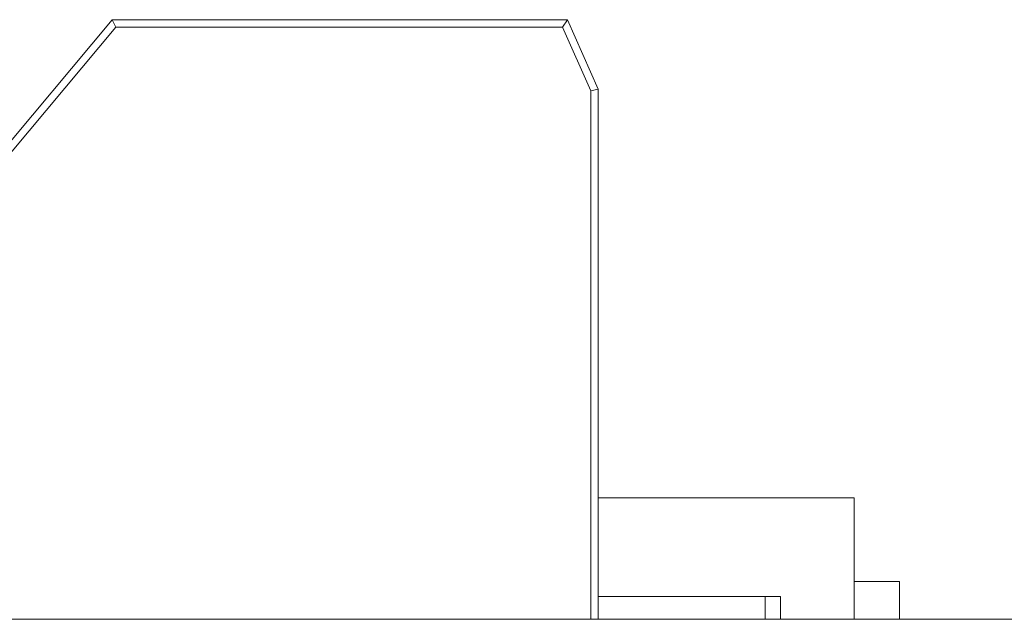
# Model space of a CAD drawing. Header units: inches. Extents: x -36 to 647, y 177 to 609.
# Tile 68 of 256: x 46.86 to 53.35, y 458.07 to 462.02. Entities that reach past the tile are written whole.
import ezdxf

# ---------------------------------------------------------------- set-up
doc = ezdxf.new("R2010")
doc.units = ezdxf.units.IN
doc.header["$MEASUREMENT"] = 0
doc.layers.add('1', color=7, linetype='Continuous')

# ---------------------------------------------------------------- blocks, each defined once
blk = doc.blocks.new('block 2245')
at = {"layer": '1', "color": 155, "lineweight": 18, "true_color": 0x4c7299}
blk.add_lwpolyline([(50.6733, 458.8689), (52.3587, 458.8689)], dxfattribs=at)
blk = doc.blocks.new('block 2246')
at = {"layer": '1', "color": 155, "lineweight": 18, "true_color": 0x4c7299}
blk.add_lwpolyline([(52.6587, 458.3189), (52.3587, 458.3189)], dxfattribs=at)
blk = doc.blocks.new('block 2267')
at = {"layer": '1', "color": 155, "lineweight": 18, "true_color": 0x4c7299}
blk.add_lwpolyline([(152.954, 458.0689), (21.3896, 458.0689)], dxfattribs=at)
blk = doc.blocks.new('block 2278')
at = {"layer": '1', "color": 155, "lineweight": 18, "true_color": 0x4c7299}
blk.add_lwpolyline([(51.8733, 458.2189), (51.7733, 458.2189)], dxfattribs=at)
blk = doc.blocks.new('block 2294')
at = {"layer": '1', "color": 155, "lineweight": 18, "true_color": 0x4c7299}
blk.add_lwpolyline([(51.7733, 458.2189), (50.6733, 458.2189)], dxfattribs=at)
blk = doc.blocks.new('block 2301')
at = {"layer": '1', "color": 155, "lineweight": 13, "true_color": 0x4c7299}
blk.add_lwpolyline([(47.4937, 461.9689), (46.6966, 461.0189)], dxfattribs=at)
blk = doc.blocks.new('block 2303')
at = {"layer": '1', "color": 155, "lineweight": 18, "true_color": 0x4c7299}
blk.add_lwpolyline([(46.6733, 461.0689), (47.4704, 462.0189)], dxfattribs=at)
blk = doc.blocks.new('block 2304')
at = {"layer": '1', "color": 155, "lineweight": 18, "true_color": 0x4c7299}
blk.add_lwpolyline([(47.4937, 461.9689), (47.4704, 462.0189)], dxfattribs=at)
blk = doc.blocks.new('block 2305')
at = {"layer": '1', "color": 155, "lineweight": 13, "true_color": 0x4c7299}
blk.add_lwpolyline([(50.4379, 461.9689), (47.4937, 461.9689)], dxfattribs=at)
blk = doc.blocks.new('block 2306')
at = {"layer": '1', "color": 155, "lineweight": 18, "true_color": 0x4c7299}
blk.add_lwpolyline([(47.4704, 462.0189), (50.4704, 462.0189)], dxfattribs=at)
blk = doc.blocks.new('block 2307')
at = {"layer": '1', "color": 155, "lineweight": 18, "true_color": 0x4c7299}
blk.add_lwpolyline([(50.4379, 461.9689), (50.4704, 462.0189)], dxfattribs=at)
blk = doc.blocks.new('block 2315')
at = {"layer": '1', "color": 155, "lineweight": 18, "true_color": 0x4c7299}
blk.add_lwpolyline([(50.4704, 462.0189), (50.6733, 461.5619)], dxfattribs=at)
blk = doc.blocks.new('block 2317')
at = {"layer": '1', "color": 155, "lineweight": 13, "true_color": 0x4c7299}
blk.add_lwpolyline([(50.6233, 461.5513), (50.4379, 461.9689)], dxfattribs=at)
blk = doc.blocks.new('block 2318')
at = {"layer": '1', "color": 155, "lineweight": 18, "true_color": 0x4c7299}
blk.add_lwpolyline([(50.6233, 461.5513), (50.6733, 461.5619)], dxfattribs=at)
blk = doc.blocks.new('block 2533')
at = {"layer": '1', "color": 155, "lineweight": 18, "true_color": 0x4c7299}
blk.add_lwpolyline([(52.3587, 458.8689), (52.3587, 458.0689)], dxfattribs=at)
blk = doc.blocks.new('block 2534')
at = {"layer": '1', "color": 155, "lineweight": 18, "true_color": 0x4c7299}
blk.add_lwpolyline([(52.6587, 458.3189), (52.6587, 458.0689)], dxfattribs=at)
blk = doc.blocks.new('block 2638')
at = {"layer": '1', "color": 155, "lineweight": 18, "true_color": 0x4c7299}
blk.add_lwpolyline([(51.8733, 458.2189), (51.8733, 458.0689)], dxfattribs=at)
blk = doc.blocks.new('block 2639')
at = {"layer": '1', "color": 155, "lineweight": 13, "true_color": 0x4c7299}
blk.add_lwpolyline([(51.7733, 458.0689), (51.7733, 458.2189)], dxfattribs=at)
blk = doc.blocks.new('block 2649')
at = {"layer": '1', "color": 155, "lineweight": 18, "true_color": 0x4c7299}
blk.add_lwpolyline([(50.6733, 461.5619), (50.6733, 458.0689)], dxfattribs=at)
blk = doc.blocks.new('block 2650')
at = {"layer": '1', "color": 155, "lineweight": 13, "true_color": 0x4c7299}
blk.add_lwpolyline([(50.6233, 458.0689), (50.6233, 461.5513)], dxfattribs=at)
blk = doc.blocks.new('block 2794')
at = {"layer": '1', "color": 18, "lineweight": 13, "true_color": 0x4c0000}
blk.add_lwpolyline([(152.954, 458.0689), (21.3896, 458.0689)], dxfattribs=at)
blk = doc.blocks.new('block 2814')
at = {"layer": '1', "color": 18, "lineweight": 13, "true_color": 0x4c0000}
blk.add_lwpolyline([(52.4401, 458.0689), (49.3798, 458.0689)], dxfattribs=at)
blk = doc.blocks.new('block 2818')
at = {"layer": '1', "color": 18, "lineweight": 13, "true_color": 0x4c0000}
blk.add_lwpolyline([(52.4401, 458.0689), (49.3798, 458.0689)], dxfattribs=at)
blk = doc.blocks.new('block 2830')
at = {"layer": '1', "color": 18, "lineweight": 13, "true_color": 0x4c0000}
blk.add_lwpolyline([(152.954, 458.0689), (21.3896, 458.0689)], dxfattribs=at)
blk = doc.blocks.new('block 2949')
at = {"layer": '1', "color": 18, "lineweight": 13, "true_color": 0x4c0000}
blk.add_lwpolyline([(10.0509, 458.0689), (141.6153, 458.0689)], dxfattribs=at)
blk = doc.blocks.new('block 2950')
at = {"layer": '1', "color": 18, "lineweight": 13, "true_color": 0x4c0000}
blk.add_lwpolyline([(10.0509, 458.0689), (141.6153, 458.0689)], dxfattribs=at)
blk = doc.blocks.new('block 3042')
at = {"layer": '1', "color": 18, "lineweight": 13, "true_color": 0x4c0000}
blk.add_lwpolyline([(52.4401, 458.0689), (49.3798, 458.0689)], dxfattribs=at)
blk = doc.blocks.new('block 3043')
at = {"layer": '1', "color": 18, "lineweight": 13, "true_color": 0x4c0000}
blk.add_lwpolyline([(52.4401, 458.0689), (49.3798, 458.0689)], dxfattribs=at)
blk = doc.blocks.new('block 7542')
at = {"layer": '1', "color": 18, "lineweight": 13, "true_color": 0x4c0000}
blk.add_open_spline([(277.6797, 458.0689), (277.6797, 458.0689), (202.8704, 458.0689), (202.8704, 458.0689), (202.8704, 458.0689), (165.4658, 458.0689), (165.4658, 458.0689), (165.4658, 458.0689), (160.7902, 458.0689), (160.7902, 458.0689), (160.7902, 458.0689), (158.4524, 458.0689), (158.4524, 458.0689), (158.4524, 458.0689), (157.2662, 458.0689), (157.2662, 458.0689), (157.2662, 458.0689), (153.2884, 458.0689), (153.2884, 458.0689), (153.2884, 458.0689), (152.2514, 458.0689), (152.2514, 458.0689), (152.2514, 458.0689), (149.9136, 458.0689), (149.9136, 458.0689), (149.9136, 458.0689), (131.2113, 458.0689), (131.2113, 458.0689), (131.2113, 458.0689), (56.402, 458.0689), (56.402, 458.0689), (56.402, 458.0689), (37.6997, 458.0689), (37.6997, 458.0689), (37.6997, 458.0689), (28.3485, 458.0689), (28.3485, 458.0689), (28.3485, 458.0689), (23.673, 458.0689), (23.673, 458.0689), (23.673, 458.0689), (21.3896, 458.0689), (21.3896, 458.0689), (21.3896, 458.0689), (20.5239, 458.0689), (20.5239, 458.0689), (20.5239, 458.0689), (5.6337, 458.0689), (5.6337, 458.0689), (5.6337, 458.0689), (4.2572, 458.0689), (4.2572, 458.0689), (4.2572, 458.0689), (1.9195, 458.0689), (1.9195, 458.0689), (1.9195, 458.0689), (-2.7561, 458.0689), (-2.7561, 458.0689), (-2.7561, 458.0689), (-12.1073, 458.0689), (-12.1073, 458.0689), (-12.1073, 458.0689), (-14.3267, 458.0689), (-14.3267, 458.0689), (-14.3267, 458.0689), (-13.5047, 458.0689), (-13.5047, 458.0689), (-13.5047, 458.0689), (-11.167, 458.0689), (-11.167, 458.0689), (-11.167, 458.0689), (-6.4914, 458.0689), (-6.4914, 458.0689), (-6.4914, 458.0689), (2.8598, 458.0689), (2.8598, 458.0689), (2.8598, 458.0689), (9.9828, 458.0689), (9.9828, 458.0689), (9.9828, 458.0689), (11.3987, 458.0689), (11.3987, 458.0689), (11.3987, 458.0689), (13.7365, 458.0689), (13.7365, 458.0689), (13.7365, 458.0689), (18.4121, 458.0689), (18.4121, 458.0689), (18.4121, 458.0689), (37.1144, 458.0689), (37.1144, 458.0689), (37.1144, 458.0689), (111.9237, 458.0689), (111.9237, 458.0689), (111.9237, 458.0689), (130.626, 458.0689), (130.626, 458.0689), (130.626, 458.0689), (139.9772, 458.0689), (139.9772, 458.0689), (139.9772, 458.0689), (143.0499, 458.0689), (143.0499, 458.0689), (143.0499, 458.0689), (145.3437, 458.0689), (145.3437, 458.0689), (145.3437, 458.0689), (146.1784, 458.0689), (146.1784, 458.0689), (146.1784, 458.0689), (183.583, 458.0689), (183.583, 458.0689), (183.583, 458.0689), (258.3923, 458.0689), (258.3923, 458.0689), (258.3923, 458.0689), (289.4917, 458.0689), (289.4917, 458.0689), (289.4917, 458.0689), (326.8964, 458.0689), (326.8964, 458.0689), (326.8964, 458.0689), (364.301, 458.0689), (364.301, 458.0689), (364.301, 458.0689), (383.0033, 458.0689), (383.0033, 458.0689), (383.0033, 458.0689), (387.6789, 458.0689), (387.6789, 458.0689), (387.6789, 458.0689), (390.0167, 458.0689), (390.0167, 458.0689), (390.0167, 458.0689), (391.2325, 458.0689), (391.2325, 458.0689), (391.2325, 458.0689), (395.2018, 458.0689), (395.2018, 458.0689), (395.2018, 458.0689), (396.2149, 458.0689), (396.2149, 458.0689), (396.2149, 458.0689), (398.5527, 458.0689), (398.5527, 458.0689), (398.5527, 458.0689), (473.3619, 458.0689), (473.3619, 458.0689), (473.3619, 458.0689), (510.7666, 458.0689), (510.7666, 458.0689), (510.7666, 458.0689), (520.1177, 458.0689), (520.1177, 458.0689), (520.1177, 458.0689), (524.7933, 458.0689), (524.7933, 458.0689), (524.7933, 458.0689), (527.1311, 458.0689), (527.1311, 458.0689), (527.1311, 458.0689), (527.9528, 458.0689), (527.9528, 458.0689), (527.9528, 458.0689), (535.6701, 458.0689), (535.6701, 458.0689), (535.6701, 458.0689), (545.0212, 458.0689), (545.0212, 458.0689), (545.0212, 458.0689), (545.6185, 458.0689), (545.6185, 458.0689), (545.6185, 458.0689), (536.2673, 458.0689), (536.2673, 458.0689), (536.2673, 458.0689), (531.6311, 458.0689), (531.6311, 458.0689), (531.6311, 458.0689), (530.7777, 458.0689), (530.7777, 458.0689), (530.7777, 458.0689), (528.4683, 458.0689), (528.4683, 458.0689), (528.4683, 458.0689), (525.3906, 458.0689), (525.3906, 458.0689), (525.3906, 458.0689), (520.715, 458.0689), (520.715, 458.0689), (520.715, 458.0689), (519.7844, 458.0689), (519.7844, 458.0689), (519.7844, 458.0689), (517.5884, 458.0689), (517.5884, 458.0689), (517.5884, 458.0689), (514.5138, 458.0689), (514.5138, 458.0689), (514.5138, 458.0689), (495.8115, 458.0689), (495.8115, 458.0689), (495.8115, 458.0689), (421.0023, 458.0689), (421.0023, 458.0689), (421.0023, 458.0689), (411.6511, 458.0689), (411.6511, 458.0689), (411.6511, 458.0689), (406.9755, 458.0689), (406.9755, 458.0689), (406.9755, 458.0689), (406.1388, 458.0689), (406.1388, 458.0689), (406.1388, 458.0689), (403.8462, 458.0689), (403.8462, 458.0689), (403.8462, 458.0689), (400.7729, 458.0689), (400.7729, 458.0689), (400.7729, 458.0689), (396.0974, 458.0689), (396.0974, 458.0689), (396.0974, 458.0689), (386.7462, 458.0689), (386.7462, 458.0689), (386.7462, 458.0689), (349.3416, 458.0689), (349.3416, 458.0689), (349.3416, 458.0689), (311.9369, 458.0689), (311.9369, 458.0689), (311.9369, 458.0689), (293.2346, 458.0689), (293.2346, 458.0689), (293.2346, 458.0689), (283.8835, 458.0689), (283.8835, 458.0689), (283.8835, 458.0689), (280.8066, 458.0689), (280.8066, 458.0689), (280.8066, 458.0689), (278.5024, 458.0689), (278.5024, 458.0689), (278.5024, 458.0689), (277.6797, 458.0689), (277.6797, 458.0689)], degree=3, knots=[0, 0, 0, 0, 1, 1, 1, 2, 2, 2, 3, 3, 3, 4, 4, 4, 5, 5, 5, 6, 6, 6, 7, 7, 7, 8, 8, 8, 9, 9, 9, 10, 10, 10, 11, 11, 11, 12, 12, 12, 13, 13, 13, 14, 14, 14, 15, 15, 15, 16, 16, 16, 17, 17, 17, 18, 18, 18, 19, 19, 19, 20, 20, 20, 21, 21, 21, 22, 22, 22, 23, 23, 23, 24, 24, 24, 25, 25, 25, 26, 26, 26, 27, 27, 27, 28, 28, 28, 29, 29, 29, 30, 30, 30, 31, 31, 31, 32, 32, 32, 33, 33, 33, 34, 34, 34, 35, 35, 35, 36, 36, 36, 37, 37, 37, 38, 38, 38, 39, 39, 39, 40, 40, 40, 41, 41, 41, 42, 42, 42, 43, 43, 43, 44, 44, 44, 45, 45, 45, 46, 46, 46, 47, 47, 47, 48, 48, 48, 49, 49, 49, 50, 50, 50, 51, 51, 51, 52, 52, 52, 53, 53, 53, 54, 54, 54, 55, 55, 55, 56, 56, 56, 57, 57, 57, 58, 58, 58, 59, 59, 59, 60, 60, 60, 61, 61, 61, 62, 62, 62, 63, 63, 63, 64, 64, 64, 65, 65, 65, 66, 66, 66, 67, 67, 67, 68, 68, 68, 69, 69, 69, 70, 70, 70, 71, 71, 71, 72, 72, 72, 73, 73, 73, 74, 74, 74, 75, 75, 75, 76, 76, 76, 77, 77, 77, 78, 78, 78, 79, 79, 79, 80, 80, 80, 81, 81, 81, 82, 82, 82, 82], dxfattribs=at)
blk = doc.blocks.new('block 7618')
at = {"layer": '1', "color": 18, "lineweight": 13, "true_color": 0x4c0000}
blk.add_open_spline([(52.7401, 458.0689), (52.5633, 458.0689), (52.3866, 458.0689), (52.2099, 458.0689), (52.1741, 458.0689), (52.1384, 458.0689), (52.1027, 458.0689), (51.195, 458.0689), (50.2874, 458.0689), (49.3798, 458.0689), (49.2832, 458.0689), (49.1866, 458.0689), (49.0901, 458.0689), (49.1866, 458.0689), (49.2832, 458.0689), (49.3798, 458.0689), (50.2874, 458.0689), (51.195, 458.0689), (52.1027, 458.0689), (52.1384, 458.0689), (52.1741, 458.0689), (52.2099, 458.0689), (52.3866, 458.0689), (52.5633, 458.0689), (52.7401, 458.0689), (52.5401, 458.0689), (52.3401, 458.0689), (52.1401, 458.0689), (52.3401, 458.0689), (52.5401, 458.0689), (52.7401, 458.0689)], degree=3, knots=[0, 0, 0, 0, 1, 1, 1, 2, 2, 2, 3, 3, 3, 4, 4, 4, 5, 5, 5, 6, 6, 6, 7, 7, 7, 8, 8, 8, 9, 9, 9, 10, 10, 10, 10], dxfattribs=at)
blk = doc.blocks.new('block 7696')
at = {"layer": '1', "color": 18, "lineweight": 13, "true_color": 0x4c0000}
blk.add_open_spline([(48.3005, 458.0689), (48.397, 458.0689), (48.4935, 458.0689), (48.5901, 458.0689), (48.4935, 458.0689), (48.397, 458.0689), (48.3005, 458.0689), (48.0595, 458.0689), (47.8185, 458.0689), (47.5775, 458.0689), (47.5418, 458.0689), (47.5061, 458.0689), (47.4704, 458.0689), (47.2936, 458.0689), (47.1168, 458.0689), (46.9401, 458.0689), (47.1401, 458.0689), (47.3401, 458.0689), (47.5401, 458.0689), (47.3401, 458.0689), (47.1401, 458.0689), (46.9401, 458.0689), (47.1168, 458.0689), (47.2936, 458.0689), (47.4704, 458.0689), (47.5061, 458.0689), (47.5418, 458.0689), (47.5775, 458.0689), (47.8185, 458.0689), (48.0595, 458.0689), (48.3005, 458.0689)], degree=3, knots=[0, 0, 0, 0, 1, 1, 1, 2, 2, 2, 3, 3, 3, 4, 4, 4, 5, 5, 5, 6, 6, 6, 7, 7, 7, 8, 8, 8, 9, 9, 9, 10, 10, 10, 10], dxfattribs=at)
blk = doc.blocks.new('block 7746')
at = {"layer": '1', "color": 18, "lineweight": 13, "true_color": 0x4c0000}
blk.add_open_spline([(52.7401, 458.0689), (52.5633, 458.0689), (52.3866, 458.0689), (52.2099, 458.0689), (52.1741, 458.0689), (52.1384, 458.0689), (52.1027, 458.0689), (51.195, 458.0689), (50.2874, 458.0689), (49.3798, 458.0689), (49.2832, 458.0689), (49.1866, 458.0689), (49.0901, 458.0689), (49.1866, 458.0689), (49.2832, 458.0689), (49.3798, 458.0689), (50.2874, 458.0689), (51.195, 458.0689), (52.1027, 458.0689), (52.1384, 458.0689), (52.1741, 458.0689), (52.2099, 458.0689), (52.3866, 458.0689), (52.5633, 458.0689), (52.7401, 458.0689), (52.5401, 458.0689), (52.3401, 458.0689), (52.1401, 458.0689), (52.3401, 458.0689), (52.5401, 458.0689), (52.7401, 458.0689)], degree=3, knots=[0, 0, 0, 0, 1, 1, 1, 2, 2, 2, 3, 3, 3, 4, 4, 4, 5, 5, 5, 6, 6, 6, 7, 7, 7, 8, 8, 8, 9, 9, 9, 10, 10, 10, 10], dxfattribs=at)
blk = doc.blocks.new('block 7756')
at = {"layer": '1', "color": 18, "lineweight": 13, "true_color": 0x4c0000}
blk.add_open_spline([(48.3005, 458.0689), (48.397, 458.0689), (48.4935, 458.0689), (48.5901, 458.0689), (48.4935, 458.0689), (48.397, 458.0689), (48.3005, 458.0689), (48.0595, 458.0689), (47.8185, 458.0689), (47.5775, 458.0689), (47.5418, 458.0689), (47.5061, 458.0689), (47.4704, 458.0689), (47.2936, 458.0689), (47.1168, 458.0689), (46.9401, 458.0689), (47.1401, 458.0689), (47.3401, 458.0689), (47.5401, 458.0689), (47.3401, 458.0689), (47.1401, 458.0689), (46.9401, 458.0689), (47.1168, 458.0689), (47.2936, 458.0689), (47.4704, 458.0689), (47.5061, 458.0689), (47.5418, 458.0689), (47.5775, 458.0689), (47.8185, 458.0689), (48.0595, 458.0689), (48.3005, 458.0689)], degree=3, knots=[0, 0, 0, 0, 1, 1, 1, 2, 2, 2, 3, 3, 3, 4, 4, 4, 5, 5, 5, 6, 6, 6, 7, 7, 7, 8, 8, 8, 9, 9, 9, 10, 10, 10, 10], dxfattribs=at)
blk = doc.blocks.new('block 7778')
at = {"layer": '1', "color": 18, "lineweight": 13, "true_color": 0x4c0000}
blk.add_open_spline([(48.3005, 458.0689), (48.397, 458.0689), (48.4935, 458.0689), (48.5901, 458.0689), (48.4935, 458.0689), (48.397, 458.0689), (48.3005, 458.0689), (48.0595, 458.0689), (47.8185, 458.0689), (47.5775, 458.0689), (47.5418, 458.0689), (47.5061, 458.0689), (47.4704, 458.0689), (47.2936, 458.0689), (47.1168, 458.0689), (46.9401, 458.0689), (47.1401, 458.0689), (47.3401, 458.0689), (47.5401, 458.0689), (47.3401, 458.0689), (47.1401, 458.0689), (46.9401, 458.0689), (47.1168, 458.0689), (47.2936, 458.0689), (47.4704, 458.0689), (47.5061, 458.0689), (47.5418, 458.0689), (47.5775, 458.0689), (47.8185, 458.0689), (48.0595, 458.0689), (48.3005, 458.0689)], degree=3, knots=[0, 0, 0, 0, 1, 1, 1, 2, 2, 2, 3, 3, 3, 4, 4, 4, 5, 5, 5, 6, 6, 6, 7, 7, 7, 8, 8, 8, 9, 9, 9, 10, 10, 10, 10], dxfattribs=at)
blk = doc.blocks.new('block 7801')
at = {"layer": '1', "color": 18, "lineweight": 13, "true_color": 0x4c0000}
blk.add_open_spline([(52.7401, 458.0689), (52.5633, 458.0689), (52.3866, 458.0689), (52.2099, 458.0689), (52.1741, 458.0689), (52.1384, 458.0689), (52.1027, 458.0689), (51.195, 458.0689), (50.2874, 458.0689), (49.3798, 458.0689), (49.2832, 458.0689), (49.1866, 458.0689), (49.0901, 458.0689), (49.1866, 458.0689), (49.2832, 458.0689), (49.3798, 458.0689), (50.2874, 458.0689), (51.195, 458.0689), (52.1027, 458.0689), (52.1384, 458.0689), (52.1741, 458.0689), (52.2099, 458.0689), (52.3866, 458.0689), (52.5633, 458.0689), (52.7401, 458.0689), (52.5401, 458.0689), (52.3401, 458.0689), (52.1401, 458.0689), (52.3401, 458.0689), (52.5401, 458.0689), (52.7401, 458.0689)], degree=3, knots=[0, 0, 0, 0, 1, 1, 1, 2, 2, 2, 3, 3, 3, 4, 4, 4, 5, 5, 5, 6, 6, 6, 7, 7, 7, 8, 8, 8, 9, 9, 9, 10, 10, 10, 10], dxfattribs=at)
blk = doc.blocks.new('block 7815')
at = {"layer": '1', "color": 18, "lineweight": 13, "true_color": 0x4c0000}
blk.add_open_spline([(48.3005, 458.0689), (48.397, 458.0689), (48.4935, 458.0689), (48.5901, 458.0689), (48.4935, 458.0689), (48.397, 458.0689), (48.3005, 458.0689), (48.0595, 458.0689), (47.8185, 458.0689), (47.5775, 458.0689), (47.5418, 458.0689), (47.5061, 458.0689), (47.4704, 458.0689), (47.2936, 458.0689), (47.1168, 458.0689), (46.9401, 458.0689), (47.1401, 458.0689), (47.3401, 458.0689), (47.5401, 458.0689), (47.3401, 458.0689), (47.1401, 458.0689), (46.9401, 458.0689), (47.1168, 458.0689), (47.2936, 458.0689), (47.4704, 458.0689), (47.5061, 458.0689), (47.5418, 458.0689), (47.5775, 458.0689), (47.8185, 458.0689), (48.0595, 458.0689), (48.3005, 458.0689)], degree=3, knots=[0, 0, 0, 0, 1, 1, 1, 2, 2, 2, 3, 3, 3, 4, 4, 4, 5, 5, 5, 6, 6, 6, 7, 7, 7, 8, 8, 8, 9, 9, 9, 10, 10, 10, 10], dxfattribs=at)
blk = doc.blocks.new('block 7921')
at = {"layer": '1', "color": 18, "lineweight": 13, "true_color": 0x4c0000}
blk.add_open_spline([(52.7401, 458.0689), (52.5633, 458.0689), (52.3866, 458.0689), (52.2099, 458.0689), (52.1741, 458.0689), (52.1384, 458.0689), (52.1027, 458.0689), (51.195, 458.0689), (50.2874, 458.0689), (49.3798, 458.0689), (49.2832, 458.0689), (49.1866, 458.0689), (49.0901, 458.0689), (49.1866, 458.0689), (49.2832, 458.0689), (49.3798, 458.0689), (50.2874, 458.0689), (51.195, 458.0689), (52.1027, 458.0689), (52.1384, 458.0689), (52.1741, 458.0689), (52.2099, 458.0689), (52.3866, 458.0689), (52.5633, 458.0689), (52.7401, 458.0689), (52.5401, 458.0689), (52.3401, 458.0689), (52.1401, 458.0689), (52.3401, 458.0689), (52.5401, 458.0689), (52.7401, 458.0689)], degree=3, knots=[0, 0, 0, 0, 1, 1, 1, 2, 2, 2, 3, 3, 3, 4, 4, 4, 5, 5, 5, 6, 6, 6, 7, 7, 7, 8, 8, 8, 9, 9, 9, 10, 10, 10, 10], dxfattribs=at)
blk = doc.blocks.new('block 7926')
at = {"layer": '1', "color": 18, "lineweight": 13, "true_color": 0x4c0000}
blk.add_open_spline([(277.6797, 458.0689), (277.6797, 458.0689), (202.8704, 458.0689), (202.8704, 458.0689), (202.8704, 458.0689), (165.4658, 458.0689), (165.4658, 458.0689), (165.4658, 458.0689), (160.7902, 458.0689), (160.7902, 458.0689), (160.7902, 458.0689), (158.4524, 458.0689), (158.4524, 458.0689), (158.4524, 458.0689), (157.2662, 458.0689), (157.2662, 458.0689), (157.2662, 458.0689), (153.2884, 458.0689), (153.2884, 458.0689), (153.2884, 458.0689), (152.2514, 458.0689), (152.2514, 458.0689), (152.2514, 458.0689), (149.9136, 458.0689), (149.9136, 458.0689), (149.9136, 458.0689), (131.2113, 458.0689), (131.2113, 458.0689), (131.2113, 458.0689), (56.402, 458.0689), (56.402, 458.0689), (56.402, 458.0689), (37.6997, 458.0689), (37.6997, 458.0689), (37.6997, 458.0689), (28.3485, 458.0689), (28.3485, 458.0689), (28.3485, 458.0689), (23.673, 458.0689), (23.673, 458.0689), (23.673, 458.0689), (21.3896, 458.0689), (21.3896, 458.0689), (21.3896, 458.0689), (20.5239, 458.0689), (20.5239, 458.0689), (20.5239, 458.0689), (5.6337, 458.0689), (5.6337, 458.0689), (5.6337, 458.0689), (4.2572, 458.0689), (4.2572, 458.0689), (4.2572, 458.0689), (1.9195, 458.0689), (1.9195, 458.0689), (1.9195, 458.0689), (-2.7561, 458.0689), (-2.7561, 458.0689), (-2.7561, 458.0689), (-12.1073, 458.0689), (-12.1073, 458.0689), (-12.1073, 458.0689), (-14.3267, 458.0689), (-14.3267, 458.0689), (-14.3267, 458.0689), (-13.5047, 458.0689), (-13.5047, 458.0689), (-13.5047, 458.0689), (-11.167, 458.0689), (-11.167, 458.0689), (-11.167, 458.0689), (-6.4914, 458.0689), (-6.4914, 458.0689), (-6.4914, 458.0689), (2.8598, 458.0689), (2.8598, 458.0689), (2.8598, 458.0689), (9.9828, 458.0689), (9.9828, 458.0689), (9.9828, 458.0689), (11.3987, 458.0689), (11.3987, 458.0689), (11.3987, 458.0689), (13.7365, 458.0689), (13.7365, 458.0689), (13.7365, 458.0689), (18.4121, 458.0689), (18.4121, 458.0689), (18.4121, 458.0689), (37.1144, 458.0689), (37.1144, 458.0689), (37.1144, 458.0689), (111.9237, 458.0689), (111.9237, 458.0689), (111.9237, 458.0689), (130.626, 458.0689), (130.626, 458.0689), (130.626, 458.0689), (139.9772, 458.0689), (139.9772, 458.0689), (139.9772, 458.0689), (143.0499, 458.0689), (143.0499, 458.0689), (143.0499, 458.0689), (145.3437, 458.0689), (145.3437, 458.0689), (145.3437, 458.0689), (146.1784, 458.0689), (146.1784, 458.0689), (146.1784, 458.0689), (183.583, 458.0689), (183.583, 458.0689), (183.583, 458.0689), (258.3923, 458.0689), (258.3923, 458.0689), (258.3923, 458.0689), (289.4917, 458.0689), (289.4917, 458.0689), (289.4917, 458.0689), (326.8964, 458.0689), (326.8964, 458.0689), (326.8964, 458.0689), (364.301, 458.0689), (364.301, 458.0689), (364.301, 458.0689), (383.0033, 458.0689), (383.0033, 458.0689), (383.0033, 458.0689), (387.6789, 458.0689), (387.6789, 458.0689), (387.6789, 458.0689), (390.0167, 458.0689), (390.0167, 458.0689), (390.0167, 458.0689), (391.2325, 458.0689), (391.2325, 458.0689), (391.2325, 458.0689), (395.2018, 458.0689), (395.2018, 458.0689), (395.2018, 458.0689), (396.2149, 458.0689), (396.2149, 458.0689), (396.2149, 458.0689), (398.5527, 458.0689), (398.5527, 458.0689), (398.5527, 458.0689), (473.3619, 458.0689), (473.3619, 458.0689), (473.3619, 458.0689), (510.7666, 458.0689), (510.7666, 458.0689), (510.7666, 458.0689), (520.1177, 458.0689), (520.1177, 458.0689), (520.1177, 458.0689), (524.7933, 458.0689), (524.7933, 458.0689), (524.7933, 458.0689), (527.1311, 458.0689), (527.1311, 458.0689), (527.1311, 458.0689), (527.9528, 458.0689), (527.9528, 458.0689), (527.9528, 458.0689), (535.6701, 458.0689), (535.6701, 458.0689), (535.6701, 458.0689), (545.0212, 458.0689), (545.0212, 458.0689), (545.0212, 458.0689), (545.6185, 458.0689), (545.6185, 458.0689), (545.6185, 458.0689), (536.2673, 458.0689), (536.2673, 458.0689), (536.2673, 458.0689), (531.6311, 458.0689), (531.6311, 458.0689), (531.6311, 458.0689), (530.7777, 458.0689), (530.7777, 458.0689), (530.7777, 458.0689), (528.4683, 458.0689), (528.4683, 458.0689), (528.4683, 458.0689), (525.3906, 458.0689), (525.3906, 458.0689), (525.3906, 458.0689), (520.715, 458.0689), (520.715, 458.0689), (520.715, 458.0689), (519.7844, 458.0689), (519.7844, 458.0689), (519.7844, 458.0689), (517.5884, 458.0689), (517.5884, 458.0689), (517.5884, 458.0689), (514.5138, 458.0689), (514.5138, 458.0689), (514.5138, 458.0689), (495.8115, 458.0689), (495.8115, 458.0689), (495.8115, 458.0689), (421.0023, 458.0689), (421.0023, 458.0689), (421.0023, 458.0689), (411.6511, 458.0689), (411.6511, 458.0689), (411.6511, 458.0689), (406.9755, 458.0689), (406.9755, 458.0689), (406.9755, 458.0689), (406.1388, 458.0689), (406.1388, 458.0689), (406.1388, 458.0689), (403.8462, 458.0689), (403.8462, 458.0689), (403.8462, 458.0689), (400.7729, 458.0689), (400.7729, 458.0689), (400.7729, 458.0689), (396.0974, 458.0689), (396.0974, 458.0689), (396.0974, 458.0689), (386.7462, 458.0689), (386.7462, 458.0689), (386.7462, 458.0689), (349.3416, 458.0689), (349.3416, 458.0689), (349.3416, 458.0689), (311.9369, 458.0689), (311.9369, 458.0689), (311.9369, 458.0689), (293.2346, 458.0689), (293.2346, 458.0689), (293.2346, 458.0689), (283.8835, 458.0689), (283.8835, 458.0689), (283.8835, 458.0689), (280.8066, 458.0689), (280.8066, 458.0689), (280.8066, 458.0689), (278.5024, 458.0689), (278.5024, 458.0689), (278.5024, 458.0689), (277.6797, 458.0689), (277.6797, 458.0689)], degree=3, knots=[0, 0, 0, 0, 1, 1, 1, 2, 2, 2, 3, 3, 3, 4, 4, 4, 5, 5, 5, 6, 6, 6, 7, 7, 7, 8, 8, 8, 9, 9, 9, 10, 10, 10, 11, 11, 11, 12, 12, 12, 13, 13, 13, 14, 14, 14, 15, 15, 15, 16, 16, 16, 17, 17, 17, 18, 18, 18, 19, 19, 19, 20, 20, 20, 21, 21, 21, 22, 22, 22, 23, 23, 23, 24, 24, 24, 25, 25, 25, 26, 26, 26, 27, 27, 27, 28, 28, 28, 29, 29, 29, 30, 30, 30, 31, 31, 31, 32, 32, 32, 33, 33, 33, 34, 34, 34, 35, 35, 35, 36, 36, 36, 37, 37, 37, 38, 38, 38, 39, 39, 39, 40, 40, 40, 41, 41, 41, 42, 42, 42, 43, 43, 43, 44, 44, 44, 45, 45, 45, 46, 46, 46, 47, 47, 47, 48, 48, 48, 49, 49, 49, 50, 50, 50, 51, 51, 51, 52, 52, 52, 53, 53, 53, 54, 54, 54, 55, 55, 55, 56, 56, 56, 57, 57, 57, 58, 58, 58, 59, 59, 59, 60, 60, 60, 61, 61, 61, 62, 62, 62, 63, 63, 63, 64, 64, 64, 65, 65, 65, 66, 66, 66, 67, 67, 67, 68, 68, 68, 69, 69, 69, 70, 70, 70, 71, 71, 71, 72, 72, 72, 73, 73, 73, 74, 74, 74, 75, 75, 75, 76, 76, 76, 77, 77, 77, 78, 78, 78, 79, 79, 79, 80, 80, 80, 81, 81, 81, 82, 82, 82, 82], dxfattribs=at)
blk = doc.blocks.new('block 8025')
at = {"layer": '1', "color": 18, "lineweight": 13, "true_color": 0x4c0000}
blk.add_open_spline([(51.7733, 458.0689), (52.1066, 458.0689), (52.4399, 458.0689), (52.7733, 458.0689)], degree=3, dxfattribs=at)
blk = doc.blocks.new('block 8062')
at = {"layer": '1', "color": 18, "lineweight": 13, "true_color": 0x4c0000}
blk.add_open_spline([(48.5733, 458.0689), (49.7733, 458.0689), (50.9733, 458.0689), (52.1733, 458.0689), (50.9733, 458.0689), (49.7733, 458.0689), (48.5733, 458.0689)], degree=3, knots=[0, 0, 0, 0, 1, 1, 1, 2, 2, 2, 2], dxfattribs=at)
blk = doc.blocks.new('block 8076')
at = {"layer": '1', "color": 18, "lineweight": 13, "true_color": 0x4c0000}
blk.add_open_spline([(48.6233, 458.0689), (49.7899, 458.0689), (50.9566, 458.0689), (52.1233, 458.0689), (50.9566, 458.0689), (49.7899, 458.0689), (48.6233, 458.0689)], degree=3, knots=[0, 0, 0, 0, 1, 1, 1, 2, 2, 2, 2], dxfattribs=at)
blk = doc.blocks.new('block 8093')
at = {"layer": '1', "color": 18, "lineweight": 13, "true_color": 0x4c0000}
blk.add_open_spline([(52.7733, 458.0689), (52.4399, 458.0689), (52.1066, 458.0689), (51.7733, 458.0689)], degree=3, dxfattribs=at)

msp = doc.modelspace()

# ---------------------------------------------------------------- block references
at = {"layer": '1'}
for name in ['block 2303', 'block 2304', 'block 2306', 'block 2307', 'block 2315', 'block 2301', 'block 2305', 'block 2317', 'block 2318', 'block 2649', 'block 2650', 'block 2245', 'block 2533', 'block 2246', 'block 2534', 'block 2294', 'block 2278', 'block 2639', 'block 2638', 'block 7542', 'block 7926', 'block 2949', 'block 2950', 'block 2267', 'block 2794', 'block 2830', 'block 7696', 'block 7756', 'block 7778', 'block 7815', 'block 8062', 'block 8076', 'block 7618', 'block 7746', 'block 7801', 'block 7921', 'block 2814', 'block 2818', 'block 3042', 'block 3043', 'block 8025', 'block 8093']:
    msp.add_blockref(name, (0, 0), dxfattribs=at)

doc.saveas('drawing.dxf')
